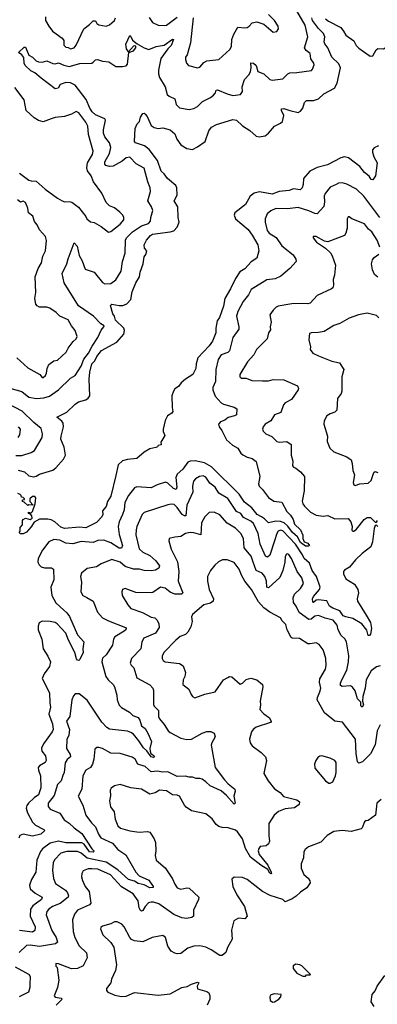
# Model space of a CAD drawing. Extents: x 2199565 to 2323334, y 894172 to 1018966.
# Tile 170 of 256: x 2228827 to 2231842, y 953423 to 961711. Entities that reach past the tile are written whole.
import ezdxf

# ---------------------------------------------------------------- set-up
doc = ezdxf.new("R2010")
doc.units = 0

msp = doc.modelspace()

# ---------------------------------------------------------------- linework, layer by layer
at = {"layer": '0CON10XD'}
for points in [[(2228745, 958608.6), (2228845, 958580), (2228904.2, 958534.2), (2228967.8, 958522.2), (2229031.7, 958528.3), (2229079.5, 958540.5), (2229155, 958594.5), (2229255, 958691.9), (2229293.4, 958716.6), (2229345.6, 958794.4), (2229367.8, 958852.2), (2229407.5, 958905), (2229437.4, 958962.6), (2229486, 959035), (2229515, 959096.2), (2229537.5, 959125), (2229540, 959135), (2229510.7, 959150.7), (2229448.1, 959215), (2229321.5, 959301.5), (2229202.9, 959495), (2229184.2, 959575), (2229224.7, 959655.3), (2229235, 959697.5), (2229285, 959832.5), (2229310.6, 959805), (2229329.4, 959725), (2229355, 959680), (2229379.4, 959609.4), (2229455, 959584.4), (2229525, 959498.9), (2229545, 959487.1), (2229595, 959490.4), (2229638.3, 959521.7), (2229683.2, 959595), (2229693.2, 959675), (2229716, 959745), (2229719.7, 959855), (2229726.7, 959875), (2229778.2, 959925), (2229855, 959975.2), (2229913.9, 959995), (2229929.8, 960015), (2229931.8, 960045), (2229949.2, 960105), (2229939.1, 960135), (2229906.2, 960185), (2229930, 960265), (2229925.5, 960295), (2229906.5, 960345), (2229875, 960460), (2229808.7, 960498.7), (2229755, 960552.5), (2229725, 960548.6), (2229690.2, 960519.8), (2229615, 960479.1), (2229585, 960475.6), (2229554.3, 960484.3), (2229543.3, 960493.3), (2229543.3, 960515), (2229584.7, 960585), (2229594.7, 960635), (2229584.7, 960674.7), (2229544.1, 960724.1), (2229534.7, 960754.7), (2229534.7, 960784.7), (2229550.6, 960865), (2229545, 960875.6), (2229465, 960910.5), (2229438.2, 960935), (2229417.6, 960965), (2229387.7, 961037.7), (2229295, 961158.8), (2229255, 961179.7), (2229215, 961181.2), (2229168.8, 961165), (2229150, 961135), (2229125, 961129.2), (2229007.3, 961217.3), (2228955, 961264.4), (2228920.2, 961280.2), (2228873.3, 961325), (2228865.6, 961345), (2228861.9, 961391.9), (2228845, 961414), (2228817.5, 961435), (2228865, 961480), (2228875, 961480), (2228903, 961413), (2228935, 961395.6), (2228964.6, 961364.6), (2228985, 961356.9), (2229015, 961354.5), (2229055, 961364.5), (2229105, 961340.6), (2229125, 961339.2), (2229155, 961348.6), (2229198.1, 961328.1), (2229245, 961318), (2229335, 961342), (2229434.1, 961345.9), (2229447.7, 961352.3), (2229465, 961373.3), (2229484.1, 961375.9), (2229525, 961361.4), (2229577.5, 961355), (2229636.2, 961316.2), (2229695, 961315.7), (2229725, 961322.9), (2229736.9, 961335), (2229746.4, 961433.6), (2229785, 961447.5), (2229805.7, 961475), (2229805, 961486.7), (2229795, 961491.2), (2229785, 961486.7), (2229745, 961440), (2229726.6, 961466.6), (2229722.2, 961505), (2229755, 961577.5), (2229765, 961570), (2229777.5, 961537.5), (2229817.9, 961507.9), (2229875, 961472.7), (2229915, 961460.9), (2229977.5, 961485), (2230045, 961497.3), (2230115, 961547.1), (2230122.5, 961545), (2230105.2, 961494.8), (2230075, 961464.3), (2230017.6, 961385), (2229998, 961285), (2229997.5, 961255), (2230006.2, 961225), (2230052.8, 961145), (2230071.4, 961081.4), (2230086.2, 961066.2), (2230134.4, 961045), (2230145, 960996.7), (2230175, 960968), (2230255, 960955.8), (2230295, 960962.5), (2230325, 960980.8), (2230367.4, 961022.6), (2230435, 961055.8), (2230460, 961075), (2230477.5, 961095), (2230483.7, 961116.3), (2230495, 961120.8), (2230575.4, 961085.4), (2230625, 961072.2), (2230688.8, 961081.2), (2230706, 961105), (2230702.5, 961145), (2230721.5, 961208.5), (2230760.3, 961249.7), (2230772.5, 961275), (2230778.5, 961305), (2230775, 961348), (2230797.1, 961345), (2230819.1, 961325), (2230835, 961274), (2230885, 961254.2), (2230935, 961208), (2230955, 961201.4), (2231045, 961213.1), (2231088, 961255), (2231105, 961262.9), (2231164.5, 961265.5), (2231286.2, 961283.8), (2231296.4, 961293.6), (2231308.3, 961331.7), (2231305.8, 961345), (2231282.2, 961382.2), (2231275.5, 961425.5), (2231240.9, 961450.9), (2231228.5, 961475), (2231256.9, 961565), (2231232.8, 961665), (2231164.4, 961785)], [(2228815, 957918.8), (2228867.5, 957905), (2228905, 957870), (2228945, 957863.8), (2228965, 957868), (2228994.5, 957885.5), (2229105, 957919.2), (2229131.7, 957938.3), (2229197.2, 958012.8), (2229214.4, 958045.6), (2229201.5, 958111.5), (2229175, 958180), (2229175.5, 958205), (2229196.4, 958285), (2229193.8, 958313.8), (2229182.3, 958332.3), (2229140, 958365), (2229225, 958407.8), (2229294.3, 958475), (2229323.9, 958493.9), (2229385, 958509.6), (2229405.2, 958524.8), (2229417.5, 958545), (2229413.8, 958686.2), (2229419.2, 958745), (2229435.3, 958815), (2229459.5, 958840.5), (2229475.9, 958875), (2229515.4, 958925), (2229645, 958995.9), (2229704.1, 959065), (2229709.6, 959095), (2229705.3, 959115.3), (2229635, 959182.5), (2229625.8, 959215), (2229611.2, 959235), (2229591.2, 959305), (2229605, 959316.2), (2229665, 959304.3), (2229695.4, 959304.6), (2229730.6, 959319.4), (2229764.7, 959355.3), (2229775, 959420), (2229806, 959495), (2229837.5, 959545), (2229843.2, 959586.8), (2229867.5, 959655), (2229875.8, 959714.2), (2229889.2, 959735), (2229897.8, 959765), (2229878.3, 959788.3), (2229875.7, 959815), (2229894.7, 959855.3), (2229929.2, 959895), (2229945.6, 959904.4), (2230094.3, 959924.3), (2230125, 959934.4), (2230155, 959964.2), (2230171.3, 960005), (2230162.3, 960045), (2230160.4, 960135), (2230130, 960185), (2230154.3, 960235), (2230151.5, 960295), (2230144, 960314), (2230073.9, 960373.9), (2230045, 960412.9), (2230019.1, 960435), (2229988.4, 960525), (2229918.5, 960618.5), (2229879.9, 960649.9), (2229803.8, 960673.8), (2229794, 960685), (2229801.2, 960795), (2229817.5, 960835), (2229837, 960853), (2229845, 960890), (2229865, 960920), (2229875, 960922.5), (2229885, 960916.7), (2229901.2, 960895), (2229935, 960820), (2229961.9, 960801.9), (2229994.4, 960795.6), (2230035, 960799.5), (2230095, 960784.3), (2230135, 960748.8), (2230152.5, 960705), (2230185, 960657.5), (2230235, 960627.8), (2230285, 960618.9), (2230325, 960639.1), (2230389.4, 960685), (2230420.8, 960775), (2230443.1, 960806.9), (2230485, 960827.3), (2230625, 960869.4), (2230655, 960864.4), (2230705, 960816.7), (2230767.3, 960777.3), (2230820.7, 960730.7), (2230845, 960724.4), (2230895, 960733.8), (2230925.5, 960755), (2230974.6, 960815.4), (2231025, 960838.6), (2231041.4, 960855), (2231054.2, 960905), (2231033.1, 960945), (2231035, 960959.2), (2231055, 960964.4), (2231105, 960945.7), (2231175, 960930), (2231195, 960941.4), (2231213.3, 960965), (2231227.3, 961015), (2231245, 961030.4), (2231305, 961031.2), (2231345, 961043.2), (2231392.1, 961087.9), (2231481.2, 961135), (2231503.8, 961175), (2231531.1, 961305), (2231518, 961338), (2231459.6, 961395), (2231425, 961474.3), (2231398.6, 961508.6), (2231394.5, 961525), (2231400.4, 961565), (2231388.8, 961595), (2231345, 961635.4), (2231295, 961703.5), (2231291.1, 961725)], [(2229044.4, 961735), (2229045.6, 961705), (2229072.5, 961655), (2229103.8, 961615), (2229186.2, 961555), (2229198.8, 961535), (2229199.2, 961495), (2229215, 961480), (2229235, 961476.7), (2229254.3, 961464.3), (2229287.1, 961475), (2229303.8, 961496.2), (2229366.7, 961635), (2229415, 961670), (2229445, 961700.8), (2229465, 961700), (2229477.5, 961677.5), (2229495, 961666.7), (2229555, 961657.1), (2229582.7, 961667.3), (2229605, 961683.8), (2229625, 961704), (2229635.5, 961725)], [(2229918.1, 961728.1), (2229945.8, 961685.8), (2229995.5, 961665.5), (2230045, 961660.9), (2230065, 961665.5), (2230155, 961733.1)], [(2230290.3, 961725), (2230267.9, 961515), (2230237.5, 961415), (2230226, 961395), (2230224, 961375), (2230233.8, 961345), (2230251.2, 961325), (2230325, 961305.8), (2230345, 961312), (2230378.7, 961351.3), (2230405, 961365.7), (2230505, 961375.7), (2230599.4, 961460.6), (2230611.2, 961485), (2230616.1, 961543.9), (2230630.9, 961589.1), (2230665, 961647.5), (2230725, 961641.9), (2230744.5, 961645.5), (2230762, 961655), (2230786.3, 961683.7), (2230825, 961692.9), (2230885, 961672), (2230965, 961606.7), (2230995, 961611.2), (2231009.2, 961635), (2231005, 961656.7), (2230975, 961704), (2230925, 961753.8)], [(2231405, 961717.5), (2231429.4, 961699.4), (2231535, 961645.6), (2231556, 961614), (2231575, 961581.4), (2231645, 961532.5), (2231664.6, 961494.6), (2231685, 961470.8), (2231782.9, 961402.9), (2231805, 961405.8), (2231832.5, 961457.5), (2231845, 961468), (2231895, 961464.2), (2231923.8, 961486.2), (2231975, 961510.8), (2231988.6, 961525), (2232033.3, 961655), (2232034, 961706), (2232044.6, 961775)], [(2228825, 960420), (2228905, 960360), (2228925, 960353.1), (2228965, 960352), (2229041.2, 960285), (2229145, 960208), (2229185, 960185.8), (2229207.6, 960177.6), (2229245, 960180.5), (2229266, 960175), (2229321.5, 960131.5), (2229384.3, 960054.3), (2229393.8, 960035), (2229425, 960008.8), (2229455, 960002.5), (2229515, 959968.6), (2229575, 959922), (2229595, 959927.5), (2229675, 959988.5), (2229705.6, 960025), (2229705.7, 960045), (2229695.7, 960065), (2229670.2, 960090.2), (2229625, 960126), (2229583.4, 960143.4), (2229555, 960173.3), (2229519.7, 960249.7), (2229449.4, 960345), (2229428.2, 960395), (2229398.7, 960438.7), (2229392.7, 960465), (2229398.4, 960505), (2229441.1, 960575), (2229447.7, 960605), (2229406, 960745), (2229400.5, 960815), (2229385, 960847.1), (2229342.7, 960905), (2229325, 960925.6), (2229303.2, 960936.8), (2229265, 960915.6), (2229205, 960895.6), (2229125, 960887.8), (2229092.6, 960877.4), (2229025, 960852.2), (2228985, 960863.1), (2228950, 960885), (2228880.8, 960945), (2228865, 961036.2), (2228785, 961140)], [(2231852.3, 960647.7), (2231815, 960630.8), (2231802.5, 960615), (2231801.1, 960595), (2231811.4, 960555), (2231840, 960505), (2231826.2, 960395), (2231805, 960362.5), (2231790, 960365), (2231772.5, 960392.5), (2231734.4, 960425), (2231694.5, 960474.5), (2231597.9, 960547.9), (2231565, 960555.3), (2231535, 960548.3), (2231421.9, 960488.1), (2231334.8, 960465.2), (2231272.9, 960435), (2231219.5, 960375), (2231215.5, 960324.5), (2231206.9, 960295), (2231191.2, 960278.8), (2231135, 960287.2), (2231098.3, 960271.7), (2231015, 960264.6), (2230955, 960242.2), (2230848.6, 960261.4), (2230805, 960249.2), (2230770.5, 960225), (2230730.4, 960155), (2230640.5, 960085), (2230634.1, 960065), (2230646.7, 960035), (2230753.6, 959945), (2230787.9, 959897.9), (2230834.4, 959815), (2230843.3, 959765), (2230825, 959703.8), (2230777.6, 959672.4), (2230725, 959614), (2230682, 959588), (2230645, 959533.1), (2230603.8, 959446.2), (2230556.5, 959365), (2230545, 959300), (2230511.1, 959205), (2230492.5, 959175), (2230480.9, 959115), (2230481.2, 959075), (2230453.6, 959005), (2230424.4, 958965), (2230327.5, 958865), (2230314, 958814), (2230312.5, 958775), (2230286.8, 958723.2), (2230224.5, 958685.5), (2230187.1, 958652.9), (2230165, 958624), (2230135, 958603.3), (2230123.8, 958585), (2230110, 958545), (2230112, 958445), (2230118.3, 958411.7), (2230110.5, 958399.5), (2230072.5, 958375), (2230053.6, 958336.4), (2230037.5, 958265), (2230037.5, 958245), (2230049.3, 958210.7), (2230017.5, 958155), (2230018.3, 958131.7), (2229995, 958127.5), (2229990, 958115), (2229975, 958108.8), (2229925, 958098.6), (2229875, 958070), (2229815, 958017.5), (2229735, 958010), (2229695, 957996.7), (2229657.3, 957962.7), (2229638.1, 957875), (2229595, 957701.2), (2229567.8, 957655), (2229557, 957613), (2229524.2, 957575.8), (2229527.5, 957545), (2229520.8, 957525), (2229475, 957478.9), (2229385, 957434.1), (2229329.8, 957440.2), (2229205, 957426.9), (2229175, 957438.5), (2229122.9, 957482.9), (2229091.1, 957501.1), (2229065, 957506.5), (2228995, 957506), (2228949.5, 957480.5), (2228925, 957440.8), (2228885, 957397.5), (2228855, 957382.5), (2228833, 957383), (2228822.5, 957395), (2228830, 957405), (2228830, 957435), (2228851.7, 957458.3), (2228850, 957495), (2228856.7, 957505), (2228875, 957516.2), (2228915, 957502.5), (2228932.5, 957515), (2228930, 957535), (2228918.3, 957548.3), (2228900, 957555), (2228900, 957565), (2228925, 957560), (2228935, 957570), (2228956.7, 957635), (2228962.5, 957685), (2228955, 957697.5), (2228935, 957697.5), (2228911.7, 957678.3), (2228912.5, 957655), (2228940, 957625), (2228905, 957627.5), (2228895, 957622.5), (2228865, 957650), (2228850, 957655), (2228851.7, 957668.3), (2228868.3, 957671.7), (2228868.3, 957678.3), (2228855, 957690), (2228841.7, 957691.7), (2228840, 957705), (2228830, 957715), (2228811.7, 957721.7)], [(2231862.9, 960045), (2231728.2, 960225), (2231665, 960284.4), (2231586, 960325), (2231545, 960336.7), (2231515.8, 960335.8), (2231493.8, 960323.8), (2231445, 960302), (2231401.8, 960248.2), (2231393.8, 960225), (2231397.4, 960177.4), (2231391.1, 960138.9), (2231335, 960077.8), (2231315, 960078.2), (2231265, 960102.9), (2231175, 960129.6), (2231085, 960119.6), (2230985, 960120.8), (2230945, 960102.5), (2230914.6, 960075.4), (2230895.6, 960034.4), (2230896.7, 960005), (2230913.3, 959935), (2230931.4, 959915), (2230987.9, 959877.9), (2231036.3, 959806.3), (2231131.7, 959731.7), (2231156, 959695), (2231158.8, 959675), (2231104.2, 959615.8), (2231027.8, 959552.2), (2230980.9, 959529.1), (2230910.3, 959519.7), (2230779.5, 959440.5), (2230756.4, 959393.6), (2230710.6, 959339.4), (2230664.6, 959255), (2230655.4, 959214.6), (2230673.9, 959125), (2230673.1, 959105), (2230623.8, 959035), (2230596.2, 958923.8), (2230581.5, 958908.5), (2230525, 958888.8), (2230499.8, 958850.2), (2230479.7, 958765), (2230476.4, 958665), (2230454.5, 958614.5), (2230454.4, 958595), (2230475, 958542), (2230524.8, 958484.8), (2230544.1, 958474.1), (2230635, 958450), (2230656.7, 958435), (2230653.8, 958385), (2230636.7, 958375), (2230585, 958362.5), (2230555, 958340), (2230518.8, 958325), (2230504, 958305), (2230508, 958285), (2230532, 958252), (2230570.4, 958175), (2230620.2, 958130.2), (2230665, 958103.8), (2230692.1, 958062.1), (2230708.5, 958048.5), (2230745, 958028.5), (2230787.4, 958017.4), (2230821.8, 957991.8), (2230851.1, 957865), (2230840, 957805), (2230844.7, 957784.7), (2230875, 957756.7), (2230925, 957688.2), (2230968.8, 957658.8), (2231038.2, 957648.2), (2231080, 957570), (2231110.3, 957540.3), (2231132.9, 957505), (2231145, 957463.3), (2231195.5, 957415.5), (2231212.6, 957372.6), (2231215, 957342.5), (2231225, 957316), (2231255, 957303.3), (2231270, 957285), (2231261.2, 957278.8), (2231235, 957278.3), (2231195, 957309), (2231169.1, 957359.1), (2231125.8, 957395), (2231087.4, 957447.4), (2231056.6, 957476.6), (2231025, 957487.7), (2230985, 957490.8), (2230925, 957476.5), (2230890.2, 957510.2), (2230864.7, 957525.3), (2230829.3, 957545), (2230785, 957601.8), (2230720.9, 957650.9), (2230677.6, 957717.6), (2230445, 957947), (2230385, 957980.9), (2230305, 957997.5), (2230265, 957995.3), (2230244.8, 957985.2), (2230202.9, 957927.1), (2230153.6, 957885), (2230142.9, 957857.1), (2230152.9, 957775), (2230145, 957756.2), (2230124.1, 957764.1), (2230075, 957808.2), (2230055, 957816.9), (2229985.3, 957794.7), (2229935, 957771.1), (2229815, 957778.8), (2229795, 957771.1), (2229743.5, 957705), (2229714.2, 957645.8), (2229706.5, 957585), (2229694.5, 957544.5), (2229666, 957485), (2229658.2, 957445), (2229665, 957376.7), (2229692.4, 957285), (2229685, 957261.8), (2229665, 957262.1), (2229595, 957308), (2229535, 957330.3), (2229485, 957327.1), (2229445, 957311.2), (2229345, 957318.2), (2229275, 957298.8), (2229215, 957305.4), (2229165, 957328.9), (2229115, 957336.2), (2229073.9, 957316.1), (2229017.8, 957245), (2228982.2, 957175), (2228980.5, 957145), (2228991.2, 957121.2), (2229008.8, 957105), (2229035, 957097.3), (2229095.5, 957095.5), (2229110.8, 957085), (2229113.8, 956996.2), (2229090.5, 956935), (2229097.5, 956865), (2229133, 956803), (2229200.2, 956740.2), (2229225, 956717.5), (2229246.1, 956686.1), (2229315, 956534), (2229368.8, 956475), (2229358.8, 956415), (2229360.8, 956385), (2229334.2, 956325.8), (2229325, 956316.7), (2229315, 956320), (2229305, 956330), (2229292.1, 956385), (2229239.1, 956489.1), (2229217, 956547), (2229142.3, 956625), (2229125, 956636.9), (2229085, 956645.5), (2229015, 956647.8), (2228991.4, 956635), (2228981.8, 956605), (2228983.8, 956575), (2229014, 956495), (2229025.3, 956415.3), (2229064.6, 956354.6), (2229086.7, 956305), (2229079.4, 956265), (2229033.1, 956205), (2229016.9, 956165), (2229078.8, 956045), (2229080.9, 955960.9), (2229085.9, 955925), (2229072.8, 955865), (2229104, 955785), (2229109.1, 955735), (2229101.4, 955715), (2229027.1, 955615), (2229011.7, 955578.3), (2229013.1, 955555), (2229044.4, 955515), (2229050.6, 955475), (2229041.8, 955458.2), (2228995, 955429.5), (2228983.6, 955415), (2228984.5, 955395), (2229001.5, 955345), (2229004.6, 955245), (2228985, 955185.7), (2228948.3, 955161.7), (2228902.5, 955115), (2228886.7, 955095), (2228881.2, 955075), (2228891.8, 955035), (2228936.2, 954955), (2228960.6, 954930.6), (2229030, 954895), (2229037.5, 954885), (2229006, 954855), (2228935, 954839.5), (2228855.5, 954854.5), (2228828, 954845), (2228819.3, 954820.7)], [(2228803.8, 958865), (2228895, 958779.2), (2228996.7, 958725), (2229015, 958700), (2229025, 958700), (2229043.3, 958715), (2229054, 958735), (2229058, 958775), (2229072.1, 958807.9), (2229115, 958840), (2229146.7, 958845), (2229218, 958912), (2229234.7, 958945.3), (2229277.6, 959002.4), (2229302.5, 959025), (2229310.6, 959045), (2229295.8, 959095), (2229262.5, 959132.5), (2229235.7, 959185), (2229165, 959216), (2229135.6, 959245.6), (2229082.4, 959282.4), (2229055, 959291.1), (2228995, 959292.2), (2228975, 959301.4), (2228963.3, 959315), (2228955.6, 959365), (2228963.5, 959415), (2228956.9, 959545), (2228982.5, 959615), (2229010, 959665), (2229021.1, 959718.9), (2229045.6, 959765), (2229053.1, 959853.1), (2229044.2, 959885), (2228993, 959943), (2228974.4, 959985), (2228953, 960013), (2228936.6, 960056.6), (2228900, 960085), (2228895.2, 960125), (2228875, 960170.6), (2228855, 960182.2), (2228835, 960174.4), (2228808.5, 960195)], [(2231862.9, 959795), (2231840, 959855), (2231796.2, 959925), (2231767.7, 959947.7), (2231735, 959992.7), (2231627.5, 960035), (2231605, 960050), (2231595, 960052.5), (2231586.7, 960035), (2231588.6, 959955), (2231577.6, 959912.4), (2231563.8, 959895), (2231425, 959840), (2231396.1, 959846.1), (2231325, 959886), (2231300, 959885), (2231300, 959875), (2231328.3, 959838.3), (2231405, 959788), (2231447.5, 959747.5), (2231462.4, 959722.4), (2231490.5, 959645), (2231480.9, 959559.1), (2231469.2, 959525), (2231473.8, 959475), (2231466.2, 959455), (2231455, 959446.2), (2231335, 959388), (2231275, 959324.5), (2231255, 959318.5), (2231209.4, 959320.6), (2231122.3, 959317.7), (2231005, 959299.4), (2230988.7, 959291.3), (2230963.8, 959265), (2230936, 959225), (2230947.5, 959165), (2230937.5, 959125), (2230940.7, 959099.3), (2230924, 959075), (2230912, 959025), (2230824.2, 958935.8), (2230800.5, 958889.5), (2230748.6, 958831.4), (2230683.3, 958723.3), (2230683.3, 958705), (2230694, 958694), (2230735, 958694.4), (2230785, 958674.4), (2230875, 958669.6), (2230925, 958671.2), (2230965, 958681.5), (2231055, 958678.6), (2231167.7, 958627.7), (2231176.1, 958606.1), (2231173.3, 958595), (2231118, 958515), (2231065, 958485.8), (2231050.7, 958469.3), (2231028, 958405), (2230975, 958383.3), (2230945.5, 958334.5), (2230896.2, 958305), (2230878.8, 958285), (2230873.8, 958265), (2230878.3, 958248.3), (2230903.3, 958225), (2230953.6, 958203.6), (2230995, 958161.1), (2231015, 958154.2), (2231079.4, 958159.4), (2231116, 958135), (2231114.5, 958045), (2231130.6, 957995), (2231126.7, 957955), (2231135, 957943.3), (2231155, 957936.7), (2231195, 957906.2), (2231228.8, 957865), (2231226.2, 957745), (2231209.1, 957659.1), (2231213.5, 957635), (2231226.7, 957615), (2231277.8, 957565), (2231325, 957541.1), (2231385, 957532.7), (2231425, 957536.2), (2231485, 957510.5), (2231595, 957512.5), (2231619.2, 957485), (2231630, 957445), (2231627.5, 957415), (2231636.7, 957406.7), (2231645, 957406.2), (2231665, 957421.9), (2231732.2, 957505), (2231755, 957520.6), (2231785, 957520), (2231825, 957481.1), (2231835, 957481.9), (2231842.9, 957495)], [(2231845, 959544.7), (2231817.9, 959565), (2231800.7, 959605), (2231791.8, 959655), (2231800.8, 959689.2), (2231815, 959710), (2231855, 959738)], [(2231855, 959201.2), (2231835, 959221.2), (2231755, 959241.4), (2231682.8, 959227.2), (2231605, 959197.1), (2231527, 959153), (2231475, 959135.8), (2231430.9, 959109.1), (2231393, 959087), (2231345, 959078), (2231283.9, 959076.1), (2231270.5, 959069.5), (2231264, 959015), (2231277.3, 958957.3), (2231276.2, 958935), (2231298, 958905), (2231345, 958880), (2231457.5, 958835), (2231523.1, 958823.1), (2231558.6, 958765), (2231543.3, 958705), (2231543.5, 958585), (2231536.1, 958563.9), (2231507.2, 958522.8), (2231500.8, 958425), (2231485, 958405.8), (2231445, 958393.8), (2231416.2, 958375), (2231393.8, 958335), (2231391.2, 958305), (2231420.8, 958205), (2231420.3, 958160.3), (2231442.5, 958105), (2231475, 958073.6), (2231585, 958032), (2231621.2, 958005), (2231630, 957975), (2231634, 957915), (2231650.5, 957880.5), (2231638.8, 957815), (2231642.5, 957795), (2231655, 957790), (2231695, 957802.9), (2231765, 957810), (2231788.8, 957831.2), (2231811.9, 957898.1), (2231825, 957907.1), (2231845, 957900.5)], [(2228795, 958042.3), (2228845, 958042.2), (2228923.6, 958066.4), (2228951.5, 958085), (2229015.6, 958195), (2229020, 958225), (2229008.8, 958268.8), (2228945, 958319.6), (2228846.8, 958416.8), (2228665, 958511.5)], [(2228815, 958193.8), (2228827.1, 958215), (2228833.8, 958265), (2228818, 958285)], [(2231845.4, 957445), (2231835, 957455.8), (2231825, 957454.4), (2231815, 957426.7), (2231800, 957315), (2231786.6, 957273.4), (2231715, 957217.9), (2231657.3, 957165), (2231608.2, 957101.8), (2231565, 957075.8), (2231557.5, 957065), (2231555.7, 957045), (2231575.7, 957005), (2231649.3, 956959.3), (2231678.5, 956915), (2231682.5, 956885), (2231673.1, 956835), (2231675.7, 956815), (2231747.2, 956697.2), (2231785.6, 956635.6), (2231794.1, 956585), (2231785, 956538.8), (2231775, 956528.1), (2231765, 956528.6), (2231752.1, 956572.1), (2231711.1, 956625), (2231635, 956670), (2231575, 956683.2), (2231555, 956693.5), (2231525, 956736), (2231467.3, 956757.3), (2231439.1, 956775), (2231415, 956819.5), (2231342.6, 956827.4), (2231326.7, 956823.3), (2231305, 956805.8), (2231299.2, 956809.2), (2231296.2, 956835), (2231302.7, 956855), (2231355, 956913.3), (2231360, 956935), (2231328.3, 957025), (2231293.5, 957075), (2231268.8, 957135), (2231225, 957174.5), (2231212.1, 957205), (2231153, 957295), (2231045, 957408.2), (2231025, 957414.7), (2231005, 957404.5), (2230993.6, 957385), (2230976.4, 957323.6), (2230935.8, 957204.2), (2230915, 957186.9), (2230898.6, 957195), (2230855.4, 957295), (2230837.3, 957385), (2230799, 957469), (2230775, 957490), (2230715, 957520.9), (2230691.8, 957555), (2230655, 957572.1), (2230580.6, 957680.6), (2230507.1, 957725), (2230475, 957774.4), (2230430, 957810), (2230395, 957860), (2230375, 957870), (2230342, 957865), (2230310, 957845), (2230292.2, 957825), (2230283.5, 957785), (2230287.8, 957735), (2230234.7, 957625), (2230228.2, 957535), (2230215, 957534.2), (2230196.3, 957545), (2230155, 957606), (2230128.7, 957628.7), (2230105, 957633.5), (2230075, 957626.7), (2229875, 957562.9), (2229859.4, 957545), (2229813.8, 957445), (2229807.6, 957417.6), (2229806.2, 957373.8), (2229835, 957255.7), (2229865, 957228.8), (2229925, 957200), (2229975, 957154.4), (2230005.8, 957115), (2230000, 957095), (2229972.3, 957077.7), (2229935, 957071.7), (2229875, 957075.3), (2229835.7, 957085.7), (2229785, 957084.2), (2229715, 957108.4), (2229675, 957144.2), (2229605, 957165.6), (2229515, 957130), (2229473.3, 957105), (2229395, 957091.4), (2229348, 957052), (2229340.6, 957025), (2229347.1, 956975), (2229342, 956895), (2229360, 956865), (2229393.8, 956846.2), (2229445, 956816.7), (2229483.3, 956725), (2229525.9, 956675.9), (2229575, 956650.9), (2229720, 956595), (2229725, 956587.5), (2229721.2, 956575), (2229708.8, 956565), (2229628.6, 956515), (2229617.5, 956495), (2229610.6, 956445), (2229555.5, 956365), (2229525, 956337.1), (2229520.4, 956305), (2229552.5, 956182.5), (2229572.8, 956152.8), (2229615, 956115.6), (2229625.3, 956095.3), (2229646, 956026), (2229647.9, 955985), (2229665, 955940), (2229685, 955920), (2229752.3, 955882.3), (2229780, 955855), (2229825, 955835.7), (2229838.9, 955815), (2229853.3, 955766.7), (2229883.6, 955743.6), (2229906.7, 955705), (2229936.9, 955635), (2229923.8, 955575), (2229926.1, 955553.9), (2229933.3, 955535), (2229957.6, 955517.6), (2229962, 955505), (2229955, 955500.6), (2229935, 955507.1), (2229897.5, 955557.5), (2229871.7, 955581.7), (2229831.7, 955641.7), (2229785, 955696.9), (2229765, 955711.9), (2229735, 955721.4), (2229585, 955738.9), (2229561.5, 955751.5), (2229518.3, 955798.3), (2229395, 955982.7), (2229328.8, 956035), (2229295, 956036.2), (2229280, 956020), (2229265.7, 955985), (2229249.4, 955845), (2229221.4, 955805), (2229245.6, 955735), (2229241.1, 955688.9), (2229223.2, 955653.2), (2229222.2, 955575), (2229253.1, 955525), (2229256.5, 955505), (2229226.4, 955483.6), (2229209.1, 955455), (2229202.1, 955375), (2229190.9, 955349.1), (2229175.5, 955305), (2229147, 955273), (2229118.3, 955181.7), (2229066.8, 955115), (2229067.1, 955087.1), (2229085, 955066.4), (2229165, 955032.9), (2229202, 954975), (2229245, 954948.5), (2229285, 954907.9), (2229350, 954860), (2229435, 954731.9), (2229455, 954712.5), (2229445.8, 954704.2), (2229415, 954707.1), (2229370.9, 954770.9), (2229351.9, 954781.9), (2229215, 954782.3), (2229155, 954795.6), (2229085, 954780), (2229019.1, 954730.9), (2229001.3, 954708.7), (2228972.5, 954635), (2228963.2, 954535), (2228927.4, 954472.6), (2228910.9, 954425), (2228915.6, 954395), (2228958.1, 954358.1), (2229015.8, 954325), (2229010.6, 954305), (2228937.2, 954252.8), (2228917.8, 954225), (2228915.8, 954165), (2228956.3, 954076.3), (2228955, 954043.8), (2228935, 954030.5), (2228824.7, 954045.3)], [(2231865, 956272.5), (2231835, 956264), (2231790.6, 956229.4), (2231748.6, 956155), (2231739.5, 956085), (2231720.5, 956015), (2231715.7, 955975), (2231724.5, 955945), (2231715, 955923.3), (2231702.8, 955935), (2231702, 955965), (2231674.8, 955995), (2231655, 956062.5), (2231633, 956093), (2231615, 956103.3), (2231545, 956099.2), (2231531.2, 956105), (2231530.6, 956125), (2231541.5, 956155), (2231584.7, 956235), (2231599.3, 956305), (2231601.8, 956355), (2231581.5, 956475), (2231568.4, 956498.4), (2231538.1, 956528.1), (2231511.2, 956575), (2231504.5, 956615), (2231470, 956655), (2231402.7, 956672.7), (2231345, 956695.9), (2231315, 956688.9), (2231285, 956663.6), (2231265, 956660.8), (2231181.7, 956721.7), (2231158.5, 956775), (2231134.4, 956805), (2231132.5, 956845), (2231143.8, 956875), (2231195, 956921.5), (2231220.9, 956965), (2231205, 957012.5), (2231167.5, 957065), (2231117.8, 957175), (2231095, 957208), (2231085, 957213.8), (2231075, 957211.2), (2231065, 957192.5), (2231062.9, 957145), (2231046.4, 957075), (2231018.9, 957015), (2230925, 956928.8), (2230911.8, 956935), (2230906.8, 956985), (2230894.7, 957025), (2230871.6, 957051.6), (2230820, 957075), (2230791.7, 957151.7), (2230777.7, 957195), (2230720, 957265), (2230712.3, 957345), (2230691.2, 957385), (2230645, 957431.5), (2230575, 957471.8), (2230515, 957542.7), (2230465, 957565.5), (2230425, 957562.5), (2230387.8, 957525), (2230359.1, 957475), (2230355, 957374), (2230295, 957392.5), (2230265, 957395.5), (2230225, 957385.7), (2230185, 957360.8), (2230135, 957356), (2230086.7, 957343.3), (2230083.3, 957325), (2230102.9, 957255), (2230157, 957147), (2230167.2, 957065), (2230164.2, 956985), (2230202.5, 956885), (2230190, 956875), (2230135, 956875.7), (2230095, 956891.4), (2230054.3, 956924.3), (2230014.6, 956935.4), (2229950.5, 956889.5), (2229935, 956885.5), (2229805, 956889.6), (2229715, 956922), (2229694.3, 956915.7), (2229688, 956895), (2229690, 956865), (2229737.3, 956785), (2229765, 956755.6), (2229861.9, 956721.9), (2229935, 956682.1), (2229965, 956676.9), (2229987.1, 956655), (2230000.5, 956625), (2230002.1, 956595), (2229971.8, 956548.2), (2229872.3, 956505), (2229856.4, 956475), (2229848.5, 956415), (2229770.6, 956335), (2229758.6, 956295), (2229766.6, 956276.6), (2229787.8, 956255), (2229815, 956170.8), (2229923.2, 956113.2), (2229948.8, 956085), (2229954.2, 956064.2), (2229955.5, 955945.5), (2229961.9, 955931.9), (2229997.1, 955897.1), (2229997.3, 955845), (2230004.5, 955824.5), (2230045, 955778.5), (2230078.7, 955725), (2230095, 955709.6), (2230185, 955663.8), (2230235, 955651.6), (2230275, 955654), (2230365, 955704.5), (2230405, 955720), (2230439.1, 955719.1), (2230466, 955705), (2230476, 955675), (2230446, 955625), (2230441.2, 955605), (2230476.2, 955415), (2230552.5, 955312.5), (2230585, 955278.1), (2230641.1, 955235), (2230644.4, 955215.6), (2230630.8, 955175), (2230643.8, 955115), (2230635, 955108), (2230571.2, 955181.2), (2230525, 955219.2), (2230432.9, 955262.9), (2230395.2, 955295.2), (2230365, 955317.8), (2230345, 955324.7), (2230315, 955322.3), (2230285, 955334.6), (2230255, 955334.2), (2230225, 955342.1), (2230155, 955340.3), (2230075, 955379), (2230035, 955378.1), (2229985, 955386.4), (2229935, 955380.2), (2229884.5, 955425), (2229823.9, 955443.9), (2229800.4, 955485), (2229775, 955502.3), (2229674.4, 955534.4), (2229595, 955536.7), (2229525, 955576.9), (2229495, 955585.7), (2229476.1, 955583.9), (2229460.7, 955569.3), (2229452.2, 955485), (2229439.4, 955445), (2229423.3, 955416.7), (2229385, 955394), (2229359.1, 955345), (2229351.8, 955235), (2229320, 955175), (2229358.9, 955098.9), (2229385, 955015.8), (2229431.7, 954951.7)], [(2231356.2, 956053.8), (2231364.5, 956085), (2231355.4, 956135.4), (2231357.9, 956162.1), (2231404.3, 956245), (2231410.8, 956275), (2231406.7, 956335), (2231395, 956380), (2231385.4, 956405.4), (2231352.5, 956452.5), (2231325, 956466), (2231275, 956455.8), (2231255, 956457.5), (2231185, 956502.5), (2231125, 956504), (2231115, 956510), (2231083.1, 956575), (2231069.8, 956619.8), (2231040.2, 956650.2), (2231025.4, 956675.4), (2230934.5, 956724.5), (2230885, 956760), (2230840.2, 956810.2), (2230781.9, 956915), (2230724.5, 956985), (2230696.2, 957035), (2230677.1, 957085), (2230635, 957140.5), (2230575, 957163.3), (2230536.6, 957163.4), (2230503.7, 957146.3), (2230470.7, 957119.3), (2230435, 957073.3), (2230410.8, 957025), (2230409.4, 956985), (2230423.3, 956915), (2230460, 956835), (2230458.1, 956815), (2230435, 956799.4), (2230378.8, 956785), (2230285, 956703.3), (2230276.7, 956685), (2230280.8, 956645), (2230269.7, 956600.3), (2230245, 956556.2), (2230225, 956536), (2230180.7, 956519.3), (2230142, 956488), (2230045, 956385.8), (2230028.5, 956355), (2230026.7, 956335), (2230035.5, 956315.5), (2230054.6, 956304.6), (2230175, 956290.5), (2230205, 956272.9), (2230225.4, 956215), (2230219.1, 956180.9), (2230204.4, 956155), (2230202, 956115), (2230253.8, 956075), (2230271.2, 956031.2), (2230284.1, 956014.1), (2230303.6, 956003.6), (2230386.6, 956033.4), (2230475, 956054.2), (2230545, 956153.1), (2230582, 956175), (2230595, 956182.2), (2230615, 956180.5), (2230685, 956118.6), (2230704.5, 956125.5), (2230735, 956155.5), (2230775, 956168.2), (2230825, 956154.3), (2230872.9, 956115), (2230875.7, 956095), (2230854.5, 955975), (2230857.4, 955942.6), (2230850.8, 955905), (2230885, 955869.2), (2230934, 955835), (2230945.9, 955804.1), (2230942.5, 955795), (2230821.2, 955755), (2230794, 955735), (2230782, 955715), (2230764.1, 955655.9), (2230771.2, 955625), (2230787.3, 955597.3), (2230862.4, 955542.4), (2230898.8, 955505), (2230908, 955475), (2230886.2, 955365), (2230921.4, 955305), (2230975.5, 955235.5), (2231022, 955205), (2231051.9, 955171.9), (2231163.8, 955145), (2231185, 955127.5), (2231181.9, 955105), (2231145, 955076.5), (2231065, 955067.3), (2231008, 955045), (2230971.2, 955015), (2230927.5, 954945), (2230926.9, 954845), (2230932.9, 954795), (2230925.7, 954775), (2230905, 954758.1), (2230855, 954750), (2230841.9, 954735), (2230836.7, 954715), (2230844.5, 954685), (2230918.2, 954595), (2230946.9, 954535), (2230950, 954525), (2230945, 954520.8), (2230935, 954526.2), (2230917.9, 954557.9), (2230858.5, 954595), (2230772.7, 954662.7), (2230731.8, 954735), (2230705, 954815.8), (2230664, 954875), (2230645, 954887.8), (2230585, 954909.5), (2230535, 954910), (2230505, 954919.2), (2230484, 954935), (2230450, 954985), (2230395, 955027.5), (2230275, 955051.1), (2230231.4, 955081.4), (2230215, 955099.2), (2230175, 955174.2), (2230155, 955184.3), (2230113.8, 955185), (2230065, 955220.6), (2230005, 955224.4), (2229967.8, 955202.2), (2229925, 955191.2), (2229855, 955234.4), (2229765, 955245.8), (2229675, 955274.3), (2229625, 955262.5), (2229598.3, 955241.7), (2229588.6, 955225), (2229593.4, 955176.6), (2229584.4, 955135), (2229593.1, 955085), (2229622.8, 955042.8), (2229632.4, 954982.4), (2229654.3, 954925), (2229676.2, 954905), (2229755, 954881.8), (2229835, 954870.6), (2229905, 954878.6), (2229925, 954872), (2229961.4, 954815), (2229971.9, 954785), (2229975.6, 954715), (2229968.1, 954675), (2229978.1, 954635), (2230052.1, 954572.1), (2230115, 954478.8), (2230133.6, 954433.6), (2230153.6, 954403.6), (2230185, 954392.9), (2230235, 954403.1), (2230255, 954400.8), (2230336, 954325), (2230334, 954305), (2230291.1, 954215), (2230293.3, 954165), (2230277.3, 954152.7), (2230234.5, 954145.5), (2230195, 954150), (2230125, 954180), (2229999, 954269), (2229955, 954282.7), (2229935, 954283.8), (2229913.8, 954276.2), (2229884.5, 954245), (2229865, 954212.2), (2229855, 954207.5), (2229845, 954213.5), (2229834.1, 954235), (2229826.5, 954295), (2229782.2, 954352.2), (2229685, 954411.8), (2229592.2, 954512.2), (2229485, 954559.2), (2229433.9, 954563.9), (2229405, 954563.1), (2229362.3, 954547.7), (2229351.4, 954525), (2229348.9, 954495), (2229355.6, 954465), (2229379.5, 954415), (2229412.5, 954372.5), (2229426.2, 954273.8), (2229415, 954260.5), (2229314.2, 954215), (2229287.6, 954182.4), (2229271.1, 954135), (2229276.8, 954035), (2229291.2, 953985), (2229329.1, 953915), (2229389.4, 953855), (2229396.2, 953815), (2229362.3, 953747.7), (2229315, 953722.9), (2229265, 953720.4), (2229155, 953763.3), (2229132.5, 953765), (2229132.5, 953745), (2229143, 953733), (2229157.3, 953625), (2229144.3, 953565), (2229118.6, 953495), (2229125, 953482.9), (2229177.5, 953475), (2229184.3, 953465), (2229134.5, 953415.5)], [(2231865.6, 955775), (2231841.9, 955725), (2231825, 955607.5), (2231785, 955530.5), (2231716.2, 955465), (2231685, 955454), (2231674.4, 955464.4), (2231663.8, 955535), (2231657.1, 955655), (2231549.1, 955799.1), (2231485, 955805.5), (2231395.4, 955875), (2231336.1, 955985), (2231337.2, 956005), (2231356.2, 956053.8)], [(2231445, 955283.3), (2231466.7, 955295), (2231490, 955345), (2231496, 955375), (2231495, 955457.5), (2231482.5, 955475), (2231445, 955493.8), (2231375, 955513.8), (2231358.3, 955511.7), (2231340.5, 955499.5), (2231323.3, 955475), (2231313.3, 955445), (2231315, 955410), (2231405, 955303.3), (2231434.2, 955284.2), (2231445, 955283.3)], [(2231875, 955146.7), (2231836.7, 955115), (2231827.5, 955015), (2231765, 954970), (2231745, 954967.5), (2231735, 954958.8), (2231712.9, 954907.1), (2231705, 954900.8), (2231621.7, 954878.3), (2231545, 954886.2), (2231475, 954877.5), (2231420, 954845), (2231365, 954788.8), (2231261.5, 954748.5), (2231234.5, 954725.5), (2231222, 954705), (2231218.6, 954655), (2231198.8, 954605), (2231199.3, 954569.3), (2231221.2, 954515), (2231258, 954485), (2231273.1, 954463.1), (2231274.4, 954445), (2231248, 954402), (2231193.6, 954366.4), (2231158.2, 954331.8), (2231125, 954310), (2231066.2, 954286.2), (2231045, 954304.2), (2230937.4, 954337.4), (2230875, 954372.5), (2230745, 954474), (2230705, 954491.2), (2230635, 954493.3), (2230616.7, 954475), (2230624.2, 954415), (2230658.6, 954345), (2230722.9, 954245), (2230743.8, 954165), (2230725, 954142), (2230672.9, 954147.1), (2230632.5, 954125), (2230613, 954047), (2230618.5, 953971.5), (2230579.7, 953900.3), (2230565, 953859.2), (2230535, 953834.4), (2230515, 953834.2), (2230441.7, 953881.7), (2230395, 953902.5), (2230344.2, 953915.8), (2230295, 953912), (2230245, 953896), (2230185, 953850.8), (2230155, 953847.5), (2230135, 953852), (2230105, 953871.2), (2230075, 953911.2), (2230055.7, 953985), (2230035, 954002.9), (2229945, 953984.4), (2229865, 953948.8), (2229795, 953955.8), (2229769.7, 953969.7), (2229755.4, 953985.4), (2229708.6, 954075), (2229686.6, 954096.6), (2229648.3, 954118.3), (2229625, 954118), (2229595, 954100.8), (2229525, 954081.2), (2229510.8, 954069.2), (2229507, 954057), (2229528.3, 954008.3), (2229595, 953942), (2229619.2, 953905), (2229643.9, 953756.1), (2229635, 953707.5), (2229602, 953635), (2229596.2, 953605), (2229558.8, 953555), (2229558.3, 953538.3), (2229571.2, 953525), (2229629.7, 953499.7), (2229685, 953487.5), (2229725, 953491.4), (2229795, 953521.1), (2229995, 953501.1), (2230095, 953511.8), (2230195, 953563.6), (2230237.5, 953572.5), (2230275, 953593.5), (2230325, 953610), (2230336, 953605), (2230324.2, 953575), (2230324.5, 953554.5), (2230405, 953532), (2230420.3, 953520.3), (2230430.8, 953495), (2230428.6, 953465), (2230407.8, 953415)], [(2229431.7, 954951.7), (2229467.2, 954917.2), (2229490, 954855), (2229510.5, 954825), (2229608.1, 954778.1), (2229654.7, 954724.7), (2229721.8, 954681.8), (2229804.7, 954534.7), (2229834.7, 954504.7), (2229915, 954468.2), (2229952.5, 954415), (2229951.4, 954405), (2229925, 954403), (2229875, 954427.2), (2229825, 954439.5), (2229795, 954459.5), (2229745, 954474.8), (2229653.2, 954555), (2229555, 954620.6), (2229395, 954651.6), (2229345, 954695.8), (2229315, 954708.3), (2229225, 954710.3), (2229175, 954695.3), (2229120.6, 954639.4), (2229107.8, 954615), (2229103.1, 954553.1), (2229113, 954483), (2229129.8, 954439.8), (2229213.5, 954385), (2229231.3, 954361.3), (2229239.7, 954335), (2229235, 954323.8), (2229168.4, 954271.6), (2229102.9, 954245), (2229071.5, 954225), (2229055.4, 954205), (2229048.9, 954175), (2229097.5, 954045), (2229135, 953983.8), (2229145.6, 953945), (2229127.7, 953932.3), (2228995, 953908.9), (2228915, 953921.2), (2228885, 953919.1), (2228821.7, 953858.3)], [(2228788.1, 953738.1), (2228907.1, 953675), (2228915.5, 953655), (2228911.7, 953591.7), (2228911.4, 953565), (2228900, 953525), (2228821.1, 953485)], [(2231235, 953660), (2231245, 953670), (2231275, 953670), (2231277.5, 953675), (2231205, 953746.2), (2231190, 953755), (2231155, 953760), (2231133.6, 953746.4), (2231132.5, 953725), (2231163.6, 953683.6), (2231215, 953660), (2231235, 953660)], [(2231814, 953405), (2231790.6, 953445), (2231798.6, 953505), (2231822.5, 953535), (2231841.4, 953575), (2231905, 953665.8)], [(2230960.7, 953440.7), (2230975, 953443.3), (2231012.5, 953465), (2231027.5, 953485), (2231030, 953505), (2230975, 953510), (2230945, 953502.5), (2230936.7, 953485), (2230937.5, 953455), (2230960.7, 953440.7)]]:
    msp.add_lwpolyline(points, dxfattribs=at)

doc.saveas('drawing.dxf')
